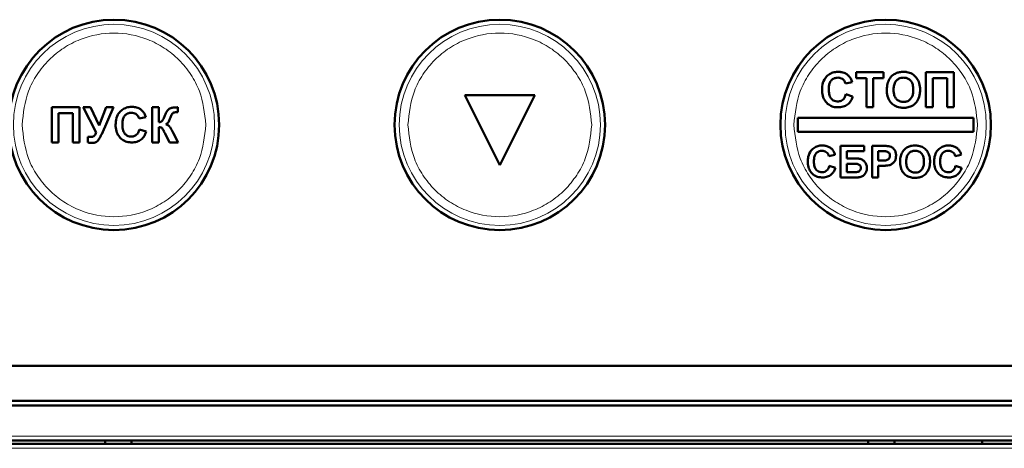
# Model space of a CAD drawing. Header units: millimetres. Extents: x 0 to 420, y 0 to 297.
# Tile 8 of 20: x 88 to 116, y 148 to 160. Entities that reach past the tile are written whole.
import ezdxf

# ---------------------------------------------------------------- set-up
doc = ezdxf.new("R2010")
doc.units = ezdxf.units.MM

msp = doc.modelspace()

# ---------------------------------------------------------------- linework, layer by layer
at = {"color": 7, "linetype": 'Continuous', "lineweight": 50}
for p, q in [((111.578, 158.631), (111.578, 158.798)), ((111.578, 158.798), (112.36, 158.798)), ((111.873, 158.631), (111.578, 158.631)), ((111.873, 157.798), (111.873, 158.631)), ((112.36, 158.631), (112.065, 158.631)), ((112.065, 158.631), (112.065, 157.798)), ((112.36, 158.798), (112.36, 158.631)), ((113.565, 157.798), (113.565, 158.798)), ((113.565, 158.798), (114.36, 158.798)), ((114.168, 158.631), (113.758, 158.631)), ((113.758, 158.631), (113.758, 157.798)), ((114.168, 157.798), (114.168, 158.631)), ((114.36, 158.798), (114.36, 157.798)), ((111.463, 158.516), (111.271, 158.477)), ((102.418, 158.148), (100.418, 158.148)), ((100.418, 158.148), (101.418, 156.148)), ((101.418, 156.148), (102.418, 158.148)), ((111.283, 158.17), (111.476, 158.105)), ((88.645, 156.798), (88.645, 157.798)), ((88.645, 157.798), (89.44, 157.798)), ((89.44, 157.798), (89.44, 156.798)), ((89.907, 157.084), (89.536, 157.798)), ((89.536, 157.798), (89.75, 157.798)), ((89.75, 157.798), (89.994, 157.277)), ((89.994, 157.277), (90.199, 157.798)), ((90.408, 157.798), (90.068, 157.037)), ((90.199, 157.798), (90.408, 157.798)), ((91.504, 156.798), (91.504, 157.798)), ((91.504, 157.798), (91.697, 157.798)), ((91.697, 157.798), (91.697, 157.375)), ((92.235, 157.798), (92.235, 157.657)), ((112.065, 157.798), (111.873, 157.798)), ((113.758, 157.798), (113.565, 157.798)), ((114.36, 157.798), (114.168, 157.798)), ((89.248, 157.631), (88.838, 157.631)), ((88.838, 157.631), (88.838, 156.798)), ((89.248, 156.798), (89.248, 157.631)), ((91.325, 157.516), (91.132, 157.477)), ((92.235, 157.657), (92.206, 157.657)), ((114.918, 157.498), (109.918, 157.498)), ((109.918, 157.498), (109.918, 157.098)), ((114.918, 157.098), (114.918, 157.498)), ((91.697, 157.234), (91.697, 156.798)), ((89.671, 156.797), (89.671, 156.954)), ((91.145, 157.17), (91.338, 157.105)), ((92.005, 156.798), (91.879, 157.052)), ((92.109, 157.071), (92.248, 156.798)), ((109.918, 157.098), (114.918, 157.098)), ((88.838, 156.798), (88.645, 156.798)), ((89.44, 156.798), (89.248, 156.798)), ((91.697, 156.798), (91.504, 156.798)), ((92.248, 156.798), (92.005, 156.798)), ((111.133, 155.798), (111.133, 156.698)), ((111.802, 156.698), (111.133, 156.698)), ((111.802, 156.548), (111.802, 156.698)), ((112.033, 155.798), (112.033, 156.698)), ((112.321, 156.698), (112.033, 156.698)), ((110.971, 156.444), (110.798, 156.409)), ((111.306, 156.548), (111.802, 156.548)), ((111.306, 156.34), (111.306, 156.548)), ((112.206, 156.548), (112.297, 156.548)), ((112.206, 156.282), (112.206, 156.548)), ((114.571, 156.444), (114.398, 156.409)), ((110.81, 156.132), (110.983, 156.075)), ((111.552, 156.34), (111.306, 156.34)), ((111.306, 156.19), (111.502, 156.19)), ((111.306, 155.948), (111.306, 156.19)), ((112.31, 156.282), (112.206, 156.282)), ((112.206, 156.132), (112.324, 156.132)), ((112.206, 155.798), (112.206, 156.132)), ((114.41, 156.132), (114.583, 156.075)), ((111.133, 155.798), (111.556, 155.798)), ((111.493, 155.948), (111.306, 155.948)), ((112.206, 155.798), (112.033, 155.798)), ((82.264, 150.423), (120.572, 150.423)), ((81.168, 149.423), (121.668, 149.423)), ((121.668, 149.298), (81.168, 149.298)), ((81.168, 148.298), (121.668, 148.298)), ((90.168, 148.198), (90.168, 148.298)), ((90.918, 148.298), (90.918, 148.198)), ((111.918, 148.198), (111.918, 148.298)), ((112.668, 148.198), (112.668, 148.298)), ((115.168, 148.198), (115.168, 148.298)), ((121.668, 148.198), (81.168, 148.198))]:
    msp.add_line(p, q, dxfattribs=at)
at = {"color": 9, "linetype": 'Continuous', "lineweight": 18}
for p, q in [((81.168, 148.423), (121.668, 148.423)), ((121.668, 148.073), (81.168, 148.073))]:
    msp.add_line(p, q, dxfattribs=at)
at = {"color": 7, "linetype": 'Continuous', "lineweight": 50}
for centre in [(90.418, 157.298), (101.418, 157.298), (112.418, 157.298)]:
    msp.add_circle(centre, 3, dxfattribs=at)
at = {"color": 9, "linetype": 'Continuous', "lineweight": 18}
for centre in [(90.418, 157.298), (101.418, 157.298), (112.418, 157.298)]:
    msp.add_circle(centre, 2.868, dxfattribs=at)
for points in [[(87.799, 157.298), (87.834, 157.627), (87.888, 158.134), (88.215, 158.744), (88.553, 159.163), (88.972, 159.503), (89.582, 159.819), (90.418, 159.98), (91.254, 159.819), (91.864, 159.503), (92.283, 159.163), (92.621, 158.744), (92.948, 158.134), (93.002, 157.627), (93.037, 157.298)], [(98.799, 157.298), (98.834, 157.627), (98.888, 158.134), (99.215, 158.744), (99.553, 159.163), (99.972, 159.503), (100.582, 159.819), (101.418, 159.98), (102.254, 159.819), (102.864, 159.503), (103.283, 159.163), (103.621, 158.744), (103.948, 158.134), (104.002, 157.627), (104.037, 157.298)], [(109.799, 157.298), (109.834, 157.627), (109.888, 158.134), (110.215, 158.744), (110.553, 159.163), (110.972, 159.503), (111.582, 159.819), (112.418, 159.98), (113.254, 159.819), (113.864, 159.503), (114.283, 159.163), (114.621, 158.744), (114.948, 158.134), (115.002, 157.627), (115.037, 157.298)], [(93.037, 157.298), (93.002, 156.968), (92.948, 156.462), (92.621, 155.852), (92.283, 155.433), (91.864, 155.093), (91.254, 154.776), (90.418, 154.616), (89.582, 154.776), (88.972, 155.093), (88.553, 155.433), (88.215, 155.852), (87.888, 156.462), (87.834, 156.968), (87.799, 157.298)], [(104.037, 157.298), (104.002, 156.968), (103.948, 156.462), (103.621, 155.852), (103.283, 155.433), (102.864, 155.093), (102.254, 154.776), (101.418, 154.616), (100.582, 154.776), (99.972, 155.093), (99.553, 155.433), (99.215, 155.852), (98.888, 156.462), (98.834, 156.968), (98.799, 157.298)], [(115.037, 157.298), (115.002, 156.968), (114.948, 156.462), (114.621, 155.852), (114.283, 155.433), (113.864, 155.093), (113.254, 154.776), (112.418, 154.616), (111.582, 154.776), (110.972, 155.093), (110.553, 155.433), (110.215, 155.852), (109.888, 156.462), (109.834, 156.968), (109.799, 157.298)]]:
    msp.add_open_spline(points, degree=3, knots=[0, 0, 0, 0, 0.119728, 0.18418, 0.25, 0.31582, 0.380272, 0.5, 0.619728, 0.68418, 0.75, 0.81582, 0.880272, 1, 1, 1, 1], dxfattribs=at)
at = {"color": 7, "linetype": 'Continuous', "lineweight": 50}
for points, knots in [([(110.604, 158.296), (110.605, 158.329), (110.608, 158.43), (110.65, 158.578), (110.754, 158.709), (110.878, 158.785), (110.988, 158.808), (111.051, 158.81), (111.067, 158.811)], [0, 0, 0, 0, 0.128353, 0.388703, 0.573955, 0.759327, 0.937427, 1, 1, 1, 1]), ([(111.053, 158.644), (111.019, 158.641), (110.959, 158.635), (110.884, 158.588), (110.83, 158.52), (110.8, 158.423), (110.798, 158.35), (110.796, 158.31)], [0, 0, 0, 0, 0.212297, 0.3758, 0.53945, 0.750187, 1, 1, 1, 1]), ([(111.271, 158.477), (111.26, 158.507), (111.242, 158.559), (111.184, 158.611), (111.121, 158.64), (111.076, 158.642), (111.053, 158.644)], [0, 0, 0, 0, 0.313785, 0.543656, 0.773131, 1, 1, 1, 1]), ([(111.067, 158.811), (111.1, 158.809), (111.179, 158.805), (111.283, 158.767), (111.34, 158.72), (111.362, 158.701)], [0, 0, 0, 0, 0.311487, 0.735849, 1, 1, 1, 1]), ([(111.362, 158.701), (111.384, 158.675), (111.418, 158.635), (111.446, 158.569), (111.457, 158.534), (111.463, 158.516)], [0, 0, 0, 0, 0.4736971, 0.7352322, 1, 1, 1, 1]), ([(112.495, 158.546), (112.51, 158.576), (112.55, 158.652), (112.629, 158.73), (112.694, 158.762), (112.712, 158.771)], [0, 0, 0, 0, 0.314278, 0.810471, 1, 1, 1, 1]), ([(112.642, 158.298), (112.644, 158.332), (112.646, 158.407), (112.678, 158.509), (112.742, 158.586), (112.817, 158.631), (112.882, 158.643), (112.918, 158.644), (112.925, 158.644)], [0, 0, 0, 0, 0.198524, 0.446406, 0.616149, 0.785789, 0.95492, 1, 1, 1, 1]), ([(112.712, 158.771), (112.744, 158.782), (112.794, 158.8), (112.865, 158.809), (112.904, 158.81), (112.923, 158.811)], [0, 0, 0, 0, 0.4659455, 0.7316759, 1, 1, 1, 1]), ([(112.923, 158.811), (112.956, 158.809), (113.042, 158.806), (113.175, 158.76), (113.293, 158.661), (113.375, 158.517), (113.397, 158.39), (113.398, 158.311), (113.399, 158.296)], [0, 0, 0, 0, 0.126835, 0.326225, 0.51912, 0.6994, 0.944414, 1, 1, 1, 1]), ([(112.925, 158.644), (112.959, 158.641), (113.021, 158.637), (113.1, 158.593), (113.157, 158.531), (113.2, 158.432), (113.204, 158.352), (113.206, 158.301)], [0, 0, 0, 0, 0.201187, 0.364397, 0.527295, 0.696981, 1, 1, 1, 1]), ([(110.796, 158.31), (110.797, 158.277), (110.8, 158.197), (110.826, 158.091), (110.89, 158.015), (110.957, 157.976), (111.014, 157.965), (111.046, 157.965), (111.052, 157.964)], [0, 0, 0, 0, 0.205446, 0.493459, 0.648874, 0.8039, 0.960212, 1, 1, 1, 1]), ([(112.45, 158.292), (112.451, 158.325), (112.453, 158.385), (112.467, 158.471), (112.485, 158.521), (112.495, 158.546)], [0, 0, 0, 0, 0.385504, 0.689688, 1, 1, 1, 1]), ([(111.06, 157.798), (111.027, 157.799), (110.944, 157.803), (110.819, 157.851), (110.706, 157.947), (110.625, 158.088), (110.605, 158.211), (110.604, 158.285), (110.604, 158.296)], [0, 0, 0, 0, 0.132331, 0.325849, 0.518063, 0.708615, 0.957186, 1, 1, 1, 1]), ([(111.052, 157.964), (111.084, 157.967), (111.138, 157.973), (111.205, 158.016), (111.256, 158.08), (111.273, 158.136), (111.283, 158.17)], [0, 0, 0, 0, 0.278426, 0.482725, 0.687127, 1, 1, 1, 1]), ([(111.476, 158.105), (111.465, 158.074), (111.439, 157.998), (111.366, 157.894), (111.242, 157.819), (111.135, 157.799), (111.072, 157.798), (111.06, 157.798)], [0, 0, 0, 0, 0.178946, 0.427141, 0.662689, 0.937832, 1, 1, 1, 1]), ([(112.926, 157.785), (112.892, 157.786), (112.805, 157.79), (112.67, 157.836), (112.551, 157.937), (112.471, 158.083), (112.451, 158.206), (112.45, 158.281), (112.45, 158.292)], [0, 0, 0, 0, 0.1278077, 0.3351994, 0.5318529, 0.7113963, 0.9598197, 1, 1, 1, 1]), ([(112.925, 157.952), (112.891, 157.955), (112.823, 157.961), (112.739, 158.015), (112.676, 158.096), (112.646, 158.194), (112.644, 158.266), (112.642, 158.298)], [0, 0, 0, 0, 0.200704, 0.403479, 0.575737, 0.804839, 1, 1, 1, 1]), ([(113.206, 158.301), (113.205, 158.268), (113.203, 158.201), (113.176, 158.105), (113.123, 158.026), (113.048, 157.972), (112.978, 157.953), (112.937, 157.952), (112.925, 157.952)], [0, 0, 0, 0, 0.198222, 0.397727, 0.577228, 0.756827, 0.930756, 1, 1, 1, 1]), ([(113.399, 158.296), (113.398, 158.263), (113.394, 158.164), (113.352, 158.019), (113.251, 157.89), (113.129, 157.814), (113.015, 157.787), (112.947, 157.786), (112.926, 157.785)], [0, 0, 0, 0, 0.12748, 0.377846, 0.559738, 0.741985, 0.917467, 1, 1, 1, 1]), ([(90.466, 157.296), (90.467, 157.329), (90.47, 157.43), (90.512, 157.578), (90.616, 157.709), (90.74, 157.785), (90.85, 157.808), (90.912, 157.81), (90.929, 157.811)], [0, 0, 0, 0, 0.128353, 0.388703, 0.573955, 0.759327, 0.937427, 1, 1, 1, 1]), ([(90.929, 157.811), (90.962, 157.809), (91.041, 157.805), (91.145, 157.767), (91.202, 157.72), (91.224, 157.701)], [0, 0, 0, 0, 0.311487, 0.735849, 1, 1, 1, 1]), ([(91.866, 157.561), (91.88, 157.591), (91.902, 157.642), (91.943, 157.712), (91.978, 157.743), (91.996, 157.758)], [0, 0, 0, 0, 0.418405, 0.70252, 1, 1, 1, 1]), ([(91.996, 157.758), (92.022, 157.769), (92.068, 157.788), (92.139, 157.796), (92.183, 157.797), (92.205, 157.797)], [0, 0, 0, 0, 0.387569, 0.691947, 1, 1, 1, 1]), ([(92.205, 157.797), (92.207, 157.797), (92.212, 157.797), (92.222, 157.798), (92.23, 157.798), (92.235, 157.798)], [0, 0, 0, 0, 0.250116, 0.500195, 1, 1, 1, 1]), ([(90.915, 157.644), (90.881, 157.641), (90.821, 157.635), (90.746, 157.588), (90.692, 157.52), (90.662, 157.423), (90.66, 157.35), (90.658, 157.31)], [0, 0, 0, 0, 0.212297, 0.3758, 0.53945, 0.750187, 1, 1, 1, 1]), ([(91.132, 157.477), (91.122, 157.507), (91.104, 157.559), (91.046, 157.611), (90.983, 157.64), (90.938, 157.642), (90.915, 157.644)], [0, 0, 0, 0, 0.313785, 0.543656, 0.773131, 1, 1, 1, 1]), ([(91.224, 157.701), (91.246, 157.675), (91.28, 157.635), (91.308, 157.569), (91.319, 157.534), (91.325, 157.516)], [0, 0, 0, 0, 0.4736971, 0.7352322, 1, 1, 1, 1]), ([(91.697, 157.375), (91.714, 157.377), (91.743, 157.381), (91.779, 157.396), (91.817, 157.44), (91.84, 157.499), (91.86, 157.547), (91.866, 157.561)], [0, 0, 0, 0, 0.199876, 0.312305, 0.42642, 0.830637, 1, 1, 1, 1]), ([(92.206, 157.657), (92.185, 157.657), (92.151, 157.656), (92.106, 157.64), (92.071, 157.608), (92.044, 157.546), (92.026, 157.496), (92.015, 157.466)], [0, 0, 0, 0, 0.211595, 0.337404, 0.463699, 0.678302, 1, 1, 1, 1]), ([(90.922, 156.798), (90.888, 156.799), (90.806, 156.803), (90.681, 156.851), (90.568, 156.947), (90.487, 157.088), (90.467, 157.211), (90.466, 157.285), (90.466, 157.296)], [0, 0, 0, 0, 0.1323307, 0.3258488, 0.5180632, 0.708615, 0.9571857, 1, 1, 1, 1]), ([(90.658, 157.31), (90.659, 157.277), (90.661, 157.197), (90.688, 157.091), (90.752, 157.015), (90.819, 156.976), (90.876, 156.965), (90.908, 156.965), (90.914, 156.964)], [0, 0, 0, 0, 0.205446, 0.493459, 0.648874, 0.8039, 0.960212, 1, 1, 1, 1]), ([(91.84, 157.12), (91.832, 157.135), (91.817, 157.163), (91.794, 157.198), (91.765, 157.223), (91.732, 157.232), (91.708, 157.233), (91.697, 157.234)], [0, 0, 0, 0, 0.25425, 0.486863, 0.636328, 0.823574, 1, 1, 1, 1]), ([(92.015, 157.466), (92.009, 157.45), (91.997, 157.419), (91.974, 157.374), (91.939, 157.338), (91.911, 157.321), (91.898, 157.313)], [0, 0, 0, 0, 0.253287, 0.506899, 0.763893, 1, 1, 1, 1]), ([(91.898, 157.313), (91.924, 157.303), (91.977, 157.281), (92.046, 157.191), (92.084, 157.119), (92.109, 157.071)], [0, 0, 0, 0, 0.253998, 0.50882, 1, 1, 1, 1]), ([(89.671, 156.954), (89.679, 156.954), (89.696, 156.953), (89.722, 156.952), (89.74, 156.952), (89.749, 156.952)], [0, 0, 0, 0, 0.321424, 0.660621, 1, 1, 1, 1]), ([(89.907, 157.084), (89.896, 157.051), (89.882, 157.009), (89.843, 156.97), (89.803, 156.954), (89.771, 156.952), (89.749, 156.952)], [0, 0, 0, 0, 0.4414937, 0.5759373, 0.7102684, 1, 1, 1, 1]), ([(90.068, 157.037), (90.054, 157.007), (90.025, 156.947), (89.977, 156.87), (89.92, 156.811), (89.861, 156.787), (89.824, 156.786), (89.81, 156.785)], [0, 0, 0, 0, 0.260479, 0.521395, 0.704689, 0.889754, 1, 1, 1, 1]), ([(90.914, 156.964), (90.946, 156.967), (91, 156.973), (91.066, 157.016), (91.118, 157.08), (91.135, 157.136), (91.145, 157.17)], [0, 0, 0, 0, 0.278426, 0.482725, 0.687127, 1, 1, 1, 1]), ([(91.338, 157.105), (91.327, 157.074), (91.301, 156.998), (91.228, 156.894), (91.104, 156.819), (90.996, 156.799), (90.933, 156.798), (90.922, 156.798)], [0, 0, 0, 0, 0.178946, 0.427141, 0.662689, 0.937832, 1, 1, 1, 1]), ([(91.866, 157.072), (91.862, 157.08), (91.855, 157.092), (91.847, 157.108), (91.842, 157.116), (91.84, 157.12)], [0, 0, 0, 0, 0.499814, 0.749898, 1, 1, 1, 1]), ([(91.879, 157.052), (91.878, 157.053), (91.876, 157.057), (91.872, 157.064), (91.868, 157.069), (91.866, 157.072)], [0, 0, 0, 0, 0.2501561, 0.5003861, 1, 1, 1, 1]), ([(89.81, 156.785), (89.793, 156.785), (89.761, 156.786), (89.715, 156.788), (89.686, 156.794), (89.671, 156.797)], [0, 0, 0, 0, 0.35863, 0.678098, 1, 1, 1, 1]), ([(110.198, 156.246), (110.199, 156.279), (110.203, 156.372), (110.243, 156.507), (110.338, 156.622), (110.45, 156.688), (110.547, 156.708), (110.602, 156.709), (110.615, 156.709)], [0, 0, 0, 0, 0.142659, 0.398278, 0.582647, 0.767146, 0.944226, 1, 1, 1, 1]), ([(110.615, 156.709), (110.648, 156.707), (110.715, 156.704), (110.808, 156.67), (110.857, 156.63), (110.88, 156.611)], [0, 0, 0, 0, 0.346249, 0.694633, 1, 1, 1, 1]), ([(112.534, 156.684), (112.501, 156.689), (112.449, 156.696), (112.377, 156.697), (112.34, 156.698), (112.321, 156.698)], [0, 0, 0, 0, 0.470676, 0.735263, 1, 1, 1, 1]), ([(112.713, 156.418), (112.712, 156.452), (112.708, 156.514), (112.667, 156.596), (112.608, 156.656), (112.558, 156.675), (112.534, 156.684)], [0, 0, 0, 0, 0.292336, 0.535735, 0.778912, 1, 1, 1, 1]), ([(112.869, 156.471), (112.885, 156.501), (112.922, 156.57), (112.993, 156.639), (113.049, 156.666), (113.065, 156.674)], [0, 0, 0, 0, 0.349541, 0.81974, 1, 1, 1, 1]), ([(113.065, 156.674), (113.08, 156.68), (113.112, 156.692), (113.175, 156.706), (113.223, 156.708), (113.255, 156.709)], [0, 0, 0, 0, 0.257901, 0.515843, 1, 1, 1, 1]), ([(113.255, 156.709), (113.288, 156.708), (113.368, 156.704), (113.488, 156.659), (113.592, 156.569), (113.664, 156.439), (113.681, 156.326), (113.683, 156.257), (113.683, 156.246)], [0, 0, 0, 0, 0.141007, 0.337531, 0.527189, 0.708036, 0.956542, 1, 1, 1, 1]), ([(113.798, 156.246), (113.799, 156.279), (113.803, 156.372), (113.843, 156.507), (113.938, 156.622), (114.05, 156.688), (114.147, 156.708), (114.202, 156.709), (114.215, 156.709)], [0, 0, 0, 0, 0.142659, 0.398278, 0.582647, 0.767146, 0.944226, 1, 1, 1, 1]), ([(114.215, 156.709), (114.248, 156.707), (114.315, 156.704), (114.408, 156.67), (114.457, 156.63), (114.48, 156.611)], [0, 0, 0, 0, 0.346249, 0.694633, 1, 1, 1, 1]), ([(110.603, 156.559), (110.575, 156.557), (110.523, 156.553), (110.457, 156.515), (110.407, 156.457), (110.376, 156.368), (110.373, 156.299), (110.371, 156.259)], [0, 0, 0, 0, 0.192684, 0.356171, 0.519657, 0.717223, 1, 1, 1, 1]), ([(110.798, 156.409), (110.79, 156.434), (110.774, 156.479), (110.725, 156.526), (110.667, 156.555), (110.625, 156.558), (110.603, 156.559)], [0, 0, 0, 0, 0.294301, 0.524227, 0.753316, 1, 1, 1, 1]), ([(110.88, 156.611), (110.892, 156.599), (110.914, 156.574), (110.947, 156.518), (110.962, 156.473), (110.971, 156.444)], [0, 0, 0, 0, 0.2609331, 0.5219106, 1, 1, 1, 1]), ([(112.297, 156.548), (112.314, 156.548), (112.345, 156.547), (112.391, 156.546), (112.42, 156.543), (112.434, 156.541)], [0, 0, 0, 0, 0.365226, 0.682148, 1, 1, 1, 1]), ([(112.54, 156.416), (112.539, 156.399), (112.536, 156.368), (112.512, 156.331), (112.481, 156.305), (112.413, 156.28), (112.354, 156.281), (112.31, 156.282)], [0, 0, 0, 0, 0.166667, 0.297039, 0.427503, 0.563796, 1, 1, 1, 1]), ([(112.434, 156.541), (112.45, 156.537), (112.481, 156.528), (112.516, 156.497), (112.537, 156.459), (112.539, 156.43), (112.54, 156.416)], [0, 0, 0, 0, 0.28134, 0.520584, 0.761321, 1, 1, 1, 1]), ([(112.513, 156.145), (112.542, 156.155), (112.601, 156.176), (112.665, 156.24), (112.708, 156.323), (112.711, 156.384), (112.713, 156.418)], [0, 0, 0, 0, 0.251247, 0.504185, 0.722818, 1, 1, 1, 1]), ([(112.829, 156.242), (112.83, 156.276), (112.832, 156.331), (112.846, 156.408), (112.861, 156.45), (112.869, 156.471)], [0, 0, 0, 0, 0.428488, 0.711757, 1, 1, 1, 1]), ([(113.002, 156.248), (113.003, 156.282), (113.006, 156.349), (113.036, 156.439), (113.091, 156.506), (113.158, 156.547), (113.217, 156.558), (113.249, 156.559), (113.257, 156.559)], [0, 0, 0, 0, 0.22069, 0.443296, 0.613106, 0.782829, 0.951862, 1, 1, 1, 1]), ([(113.257, 156.559), (113.291, 156.556), (113.35, 156.551), (113.423, 156.506), (113.475, 156.442), (113.505, 156.353), (113.508, 156.286), (113.51, 156.251)], [0, 0, 0, 0, 0.2242006, 0.389869, 0.5552159, 0.7652652, 1, 1, 1, 1]), ([(114.203, 156.559), (114.175, 156.557), (114.123, 156.553), (114.057, 156.515), (114.007, 156.457), (113.976, 156.368), (113.973, 156.299), (113.971, 156.259)], [0, 0, 0, 0, 0.192684, 0.356171, 0.519657, 0.717223, 1, 1, 1, 1]), ([(114.398, 156.409), (114.39, 156.434), (114.374, 156.479), (114.325, 156.526), (114.267, 156.555), (114.225, 156.558), (114.203, 156.559)], [0, 0, 0, 0, 0.294301, 0.524227, 0.753316, 1, 1, 1, 1]), ([(114.48, 156.611), (114.492, 156.599), (114.514, 156.574), (114.547, 156.518), (114.562, 156.473), (114.571, 156.444)], [0, 0, 0, 0, 0.260933, 0.521911, 1, 1, 1, 1]), ([(110.609, 155.798), (110.575, 155.8), (110.499, 155.804), (110.385, 155.85), (110.286, 155.937), (110.216, 156.065), (110.199, 156.174), (110.198, 156.238), (110.198, 156.246)], [0, 0, 0, 0, 0.147162, 0.335906, 0.525454, 0.715807, 0.966568, 1, 1, 1, 1]), ([(110.371, 156.259), (110.372, 156.226), (110.374, 156.159), (110.397, 156.07), (110.444, 156.004), (110.502, 155.964), (110.558, 155.949), (110.592, 155.948), (110.602, 155.948)], [0, 0, 0, 0, 0.2281769, 0.4580451, 0.6145173, 0.7707462, 0.9310038, 1, 1, 1, 1]), ([(110.602, 155.948), (110.629, 155.95), (110.678, 155.955), (110.737, 155.993), (110.785, 156.05), (110.8, 156.101), (110.81, 156.132)], [0, 0, 0, 0, 0.272518, 0.476499, 0.680539, 1, 1, 1, 1]), ([(110.983, 156.075), (110.972, 156.043), (110.95, 155.979), (110.887, 155.891), (110.789, 155.824), (110.688, 155.8), (110.627, 155.798), (110.609, 155.798)], [0, 0, 0, 0, 0.198875, 0.399109, 0.633786, 0.8921, 1, 1, 1, 1]), ([(111.71, 156.068), (111.709, 156.054), (111.706, 156.026), (111.683, 155.992), (111.652, 155.966), (111.588, 155.945), (111.533, 155.947), (111.493, 155.948)], [0, 0, 0, 0, 0.147148, 0.296264, 0.424645, 0.575765, 1, 1, 1, 1]), ([(111.502, 156.19), (111.535, 156.189), (111.584, 156.188), (111.643, 156.173), (111.676, 156.154), (111.697, 156.129), (111.708, 156.1), (111.709, 156.079), (111.71, 156.068)], [0, 0, 0, 0, 0.366028, 0.533651, 0.66321, 0.772294, 0.88119, 1, 1, 1, 1]), ([(111.883, 156.068), (111.88, 156.102), (111.873, 156.171), (111.818, 156.255), (111.738, 156.316), (111.645, 156.337), (111.581, 156.339), (111.552, 156.34)], [0, 0, 0, 0, 0.2092019, 0.4202528, 0.6032522, 0.8181375, 1, 1, 1, 1]), ([(111.556, 155.798), (111.59, 155.798), (111.657, 155.8), (111.754, 155.825), (111.824, 155.889), (111.871, 155.965), (111.882, 156.028), (111.883, 156.063), (111.883, 156.068)], [0, 0, 0, 0, 0.20819, 0.418764, 0.607925, 0.783058, 0.96669, 1, 1, 1, 1]), ([(112.324, 156.132), (112.341, 156.132), (112.374, 156.133), (112.437, 156.135), (112.483, 156.141), (112.513, 156.145)], [0, 0, 0, 0, 0.2642564, 0.528508, 1, 1, 1, 1]), ([(113.257, 155.786), (113.224, 155.788), (113.142, 155.791), (113.02, 155.836), (112.916, 155.928), (112.846, 156.06), (112.83, 156.169), (112.829, 156.235), (112.829, 156.242)], [0, 0, 0, 0, 0.142083, 0.3458, 0.539208, 0.718738, 0.96922, 1, 1, 1, 1]), ([(113.257, 155.936), (113.223, 155.94), (113.162, 155.946), (113.088, 155.995), (113.033, 156.065), (113.006, 156.154), (113.003, 156.218), (113.002, 156.248)], [0, 0, 0, 0, 0.223734, 0.398514, 0.57286, 0.800842, 1, 1, 1, 1]), ([(113.51, 156.251), (113.508, 156.217), (113.506, 156.15), (113.476, 156.059), (113.42, 155.991), (113.352, 155.948), (113.294, 155.937), (113.263, 155.936), (113.257, 155.936)], [0, 0, 0, 0, 0.2204457, 0.4429904, 0.6174272, 0.7919122, 0.9599921, 1, 1, 1, 1]), ([(113.683, 156.246), (113.682, 156.213), (113.678, 156.122), (113.637, 155.99), (113.545, 155.877), (113.434, 155.81), (113.333, 155.788), (113.274, 155.787), (113.257, 155.786)], [0, 0, 0, 0, 0.141692, 0.387493, 0.568556, 0.749904, 0.926208, 1, 1, 1, 1]), ([(114.209, 155.798), (114.175, 155.8), (114.099, 155.804), (113.985, 155.85), (113.886, 155.937), (113.816, 156.065), (113.799, 156.174), (113.798, 156.238), (113.798, 156.246)], [0, 0, 0, 0, 0.147162, 0.335906, 0.525454, 0.715807, 0.966568, 1, 1, 1, 1]), ([(113.971, 156.259), (113.972, 156.226), (113.974, 156.159), (113.997, 156.07), (114.044, 156.004), (114.102, 155.964), (114.158, 155.949), (114.192, 155.948), (114.202, 155.948)], [0, 0, 0, 0, 0.228177, 0.458045, 0.614517, 0.770746, 0.931004, 1, 1, 1, 1]), ([(114.202, 155.948), (114.229, 155.95), (114.278, 155.955), (114.337, 155.993), (114.385, 156.05), (114.4, 156.101), (114.41, 156.132)], [0, 0, 0, 0, 0.2725182, 0.4764987, 0.6805387, 1, 1, 1, 1]), ([(114.583, 156.075), (114.572, 156.043), (114.55, 155.979), (114.487, 155.891), (114.389, 155.824), (114.288, 155.8), (114.227, 155.798), (114.209, 155.798)], [0, 0, 0, 0, 0.198875, 0.399109, 0.633786, 0.8921, 1, 1, 1, 1])]:
    msp.add_open_spline(points, degree=3, knots=knots, dxfattribs=at)

doc.saveas('drawing.dxf')
